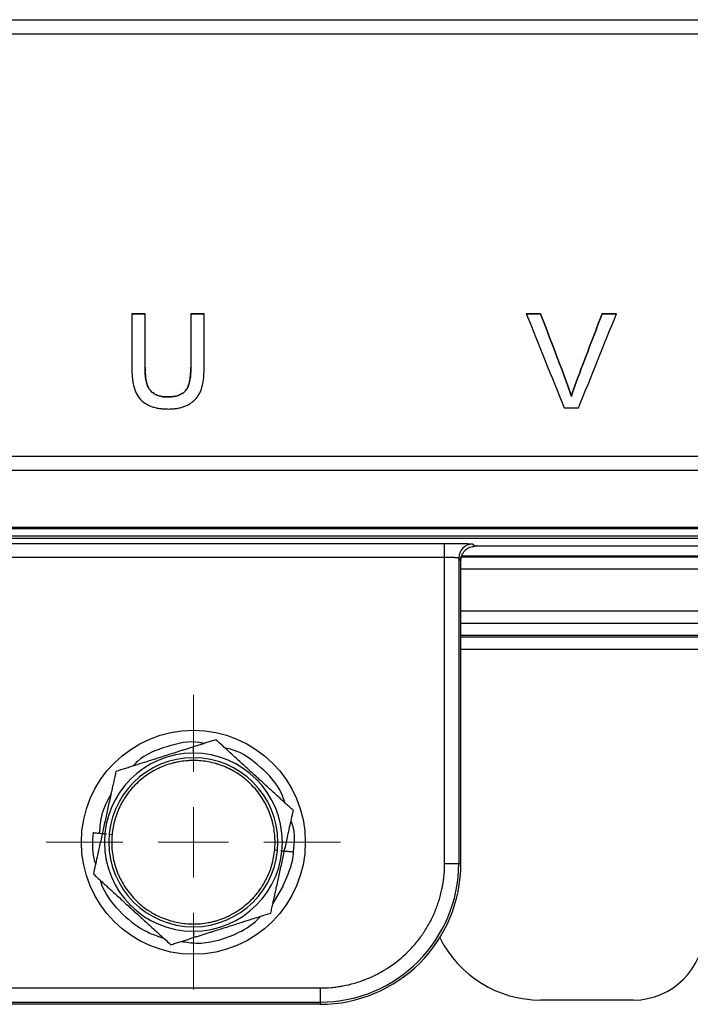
# Model space of a CAD drawing. Header units: millimetres. Extents: x -0.44 to 1.31, y -0.87 to 1.29.
# Tile 36 of 182: x 0.2614 to 0.3091, y -0.165 to -0.0951. Entities that reach past the tile are written whole.
import ezdxf

# ---------------------------------------------------------------- set-up
doc = ezdxf.new("R2010")
doc.units = ezdxf.units.MM

# ---------------------------------------------------------------- blocks, each defined once
blk = doc.blocks.new('SW_CENTERMARKSYMBOL_1')
at = {"color": 0, "linetype": 'Continuous', "lineweight": 18}
for p, q in [((0, 0.005), (0, 0.01045)), ((0, 0), (0, 0.0025)), ((-0.005, 0), (-0.01045, 0)), ((0, 0), (-0.0025, 0)), ((0, 0), (0, -0.0025)), ((0, 0), (0.0025, 0)), ((0.005, 0), (0.01045, 0)), ((0, -0.005), (0, -0.01045))]:
    blk.add_line(p, q, dxfattribs=at)

msp = doc.modelspace()

# ---------------------------------------------------------------- linework, layer by layer
at = {"color": 7, "linetype": 'Continuous', "lineweight": 25}
for p, q in [((0.08266239, -0.0951007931), (0.34689679, -0.0951007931)), ((0.08266239, -0.0951009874), (0.34689679, -0.0951009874)), ((0.08266239, -0.0961009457), (0.34689679, -0.0961009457)), ((0.2694120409, -0.1159727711), (0.2703526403, -0.1159727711)), ((0.2703526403, -0.1159729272), (0.2694120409, -0.1159729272)), ((0.2736019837, -0.1159727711), (0.2745425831, -0.1159727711)), ((0.2745425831, -0.1159729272), (0.2736019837, -0.1159729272)), ((0.2974201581, -0.1159729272), (0.2974201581, -0.1159727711)), ((0.2984395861, -0.1159729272), (0.2974201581, -0.1159729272)), ((0.2975145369, -0.1159727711), (0.2984395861, -0.1159727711)), ((0.2984395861, -0.1159729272), (0.2984395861, -0.1159727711)), ((0.302800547, -0.1159727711), (0.3037255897, -0.1159727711)), ((0.302800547, -0.1159727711), (0.302800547, -0.1159729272)), ((0.303819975, -0.1159729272), (0.302800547, -0.1159729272)), ((0.303819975, -0.1159729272), (0.303819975, -0.1159727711)), ((0.300253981, -0.1207532), (0.300253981, -0.1207530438)), ((0.3009821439, -0.1207532), (0.3009821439, -0.1207530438)), ((0.3006200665, -0.1218300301), (0.3006200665, -0.1218298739)), ((0.3001096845, -0.1226423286), (0.3011291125, -0.1226423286)), ((0.34689679, -0.126099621), (0.08266239, -0.126099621)), ((0.34689679, -0.1270995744), (0.08266239, -0.1270995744)), ((0.07666239, -0.1310991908), (0.35289679, -0.1310991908)), ((0.0895446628, -0.1312027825), (0.3400145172, -0.1312027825)), ((0.3426717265, -0.1319189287), (0.0868874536, -0.1319189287)), ((0.0871874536, -0.1318957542), (0.3423717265, -0.1318957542)), ((0.3399691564, -0.1317561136), (0.0895900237, -0.1317561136)), ((0.1379370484, -0.1322598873), (0.2916221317, -0.1322598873)), ((0.2916221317, -0.1332595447), (0.2916221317, -0.1322598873)), ((0.2936214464, -0.1323108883), (0.2937792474, -0.1324686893)), ((0.3501953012, -0.1324686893), (0.2937793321, -0.1324686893)), ((0.2916221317, -0.1332595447), (0.1379370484, -0.1332595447)), ((0.2916221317, -0.1549686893), (0.2916221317, -0.1332595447)), ((0.292621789, -0.1333105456), (0.292621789, -0.1549686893)), ((0.2927795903, -0.1334683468), (0.292621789, -0.1333105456)), ((0.2927046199, -0.1334491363), (0.2928420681, -0.1331213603)), ((0.3278596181, -0.1331686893), (0.2928222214, -0.1331686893)), ((0.29277959, -0.1549686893), (0.29277959, -0.1334686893)), ((0.29277959, -0.1340686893), (0.32937959, -0.1340686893)), ((0.3292018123, -0.1370686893), (0.29277959, -0.1370686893)), ((0.29277959, -0.1387686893), (0.3291963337, -0.1387686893)), ((0.29277959, -0.1397686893), (0.3283518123, -0.1397686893)), ((0.27377959, -0.147149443), (0.27377959, -0.1467018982)), ((0.2678071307, -0.1528944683), (0.2680062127, -0.152913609)), ((0.2797520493, -0.1540429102), (0.2795529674, -0.1540237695)), ((0.2916221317, -0.1549686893), (0.292621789, -0.1549686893)), ((0.292621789, -0.1549686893), (0.29277959, -0.1549686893)), ((0.2794213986, -0.1578455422), (0.280191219, -0.1565569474)), ((0.27377959, -0.1597879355), (0.27377959, -0.1602354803)), ((0.14677959, -0.1638112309), (0.28277959, -0.1638112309)), ((0.28277959, -0.1638112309), (0.28277959, -0.1648108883)), ((0.14677959, -0.1648108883), (0.28277959, -0.1648108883)), ((0.28277959, -0.1648108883), (0.28277959, -0.1649686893)), ((0.30502959, -0.1646686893), (0.2984363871, -0.1646686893)), ((0.28277959, -0.1649686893), (0.14677959, -0.1649686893))]:
    msp.add_line(p, q, dxfattribs=at)
at = {"color": 250, "linetype": 'Continuous', "lineweight": 25}
for p, q in [((0.2927828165, -0.1332186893), (0.32937959, -0.1332186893)), ((0.29277959, -0.1379186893), (0.3299710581, -0.1379186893)), ((0.3283518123, -0.1389186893), (0.29277959, -0.1389186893))]:
    msp.add_line(p, q, dxfattribs=at)
at = {"color": 7, "linetype": 'Continuous', "lineweight": 25}
msp.add_circle((0.27377959, -0.1534686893), 0.00795, dxfattribs=at)
for centre, radius, start, end in [((0.2936222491, -0.1333113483), 0.0010004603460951, 90.0459701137, 179.9540298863), ((0.27377959, -0.1534686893), 0.0063192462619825, 90, 270), ((0.27377959, -0.1534686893), 0.0063192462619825, 270, 90), ((0.27377959, -0.1534686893), 0.006, 90, 270), ((0.27377959, -0.1534686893), 0.006, 270, 90), ((0.28277959, -0.1549686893), 0.0098421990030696, 270, 0), ((0.28277959, -0.1549686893), 0.01, 270, 0), ((0.30502959, -0.1596686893), 0.005, 270, 0), ((0.2984363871, -0.1566686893), 0.008, 206.511369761, 270)]:
    msp.add_arc(centre, radius, start, end, dxfattribs=at)
for points in [[(0.2694120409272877, -0.1159729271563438), (0.2694120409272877, -0.1172524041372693), (0.2694120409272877, -0.1185314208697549), (0.2694120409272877, -0.1198099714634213)], [(0.2703526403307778, -0.1197658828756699), (0.2703526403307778, -0.1185020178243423), (0.2703526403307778, -0.1172376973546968), (0.2703526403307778, -0.1159729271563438)], [(0.2736019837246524, -0.1159729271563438), (0.2736019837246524, -0.1172376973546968), (0.2736019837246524, -0.1185020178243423), (0.2736019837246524, -0.1197658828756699)], [(0.2745425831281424, -0.1198099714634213), (0.2745425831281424, -0.1185314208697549), (0.2745425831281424, -0.1172524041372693), (0.2745425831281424, -0.1159729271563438)], [(0.2974201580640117, -0.1159729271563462), (0.2983166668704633, -0.1181974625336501), (0.2992131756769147, -0.1204206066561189), (0.3001096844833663, -0.1226423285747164)], [(0.2984395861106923, -0.1159727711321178), (0.2990443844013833, -0.1175669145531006), (0.2996491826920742, -0.1191603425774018), (0.3002539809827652, -0.1207530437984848)], [(0.3002539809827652, -0.1207531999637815), (0.2996491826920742, -0.1191604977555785), (0.2990443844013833, -0.1175670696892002), (0.2984395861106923, -0.1159729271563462)], [(0.3009821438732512, -0.1207530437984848), (0.3015882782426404, -0.1191603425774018), (0.3021944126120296, -0.1175669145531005), (0.3028005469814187, -0.1159727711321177)], [(0.3028005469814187, -0.1159729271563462), (0.3021944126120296, -0.1175670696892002), (0.3015882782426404, -0.1191604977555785), (0.3009821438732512, -0.1207531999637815)], [(0.3011291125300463, -0.1226423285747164), (0.3020260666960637, -0.1204206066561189), (0.3029230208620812, -0.11819746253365), (0.3038199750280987, -0.1159729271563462)]]:
    msp.add_open_spline(points, degree=3, dxfattribs=at)
for points, knots in [([(0.2694120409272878, -0.1198099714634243), (0.2694137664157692, -0.119914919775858), (0.2694170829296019, -0.1201166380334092), (0.2694347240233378, -0.1204066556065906), (0.269461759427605, -0.1206718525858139), (0.2695181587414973, -0.121036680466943), (0.2696376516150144, -0.121477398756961), (0.2699163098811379, -0.121966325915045), (0.2703330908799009, -0.122341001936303), (0.2707632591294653, -0.122544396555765), (0.2711353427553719, -0.1226463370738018), (0.2714078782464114, -0.1226941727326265), (0.271697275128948, -0.1227207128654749), (0.2718883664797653, -0.1227253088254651), (0.2719933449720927, -0.1227278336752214)], [0, 0, 0, 0, 0.0707002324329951, 0.1358909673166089, 0.1956701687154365, 0.250164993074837, 0.3844690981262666, 0.5004792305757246, 0.621878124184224, 0.7501444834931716, 0.8097708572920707, 0.8748275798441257, 0.9312349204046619, 1, 1, 1, 1]), ([(0.2703526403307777, -0.11976572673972), (0.2703540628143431, -0.1198616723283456), (0.2703567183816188, -0.1200407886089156), (0.2703689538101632, -0.1202901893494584), (0.2703942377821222, -0.1205807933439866), (0.2704499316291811, -0.1208981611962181), (0.270589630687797, -0.1212506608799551), (0.2708277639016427, -0.1215380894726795), (0.2711007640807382, -0.12170917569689), (0.2713435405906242, -0.1217981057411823), (0.2715235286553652, -0.1218419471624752), (0.2717181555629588, -0.1218655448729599), (0.271846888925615, -0.1218700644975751), (0.2719198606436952, -0.1218726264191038)], [0, 0, 0, 0, 0.0958760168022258, 0.1789864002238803, 0.2494249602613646, 0.3873215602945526, 0.4994102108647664, 0.6232623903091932, 0.7493429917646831, 0.8097671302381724, 0.8748955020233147, 0.9290852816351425, 1, 1, 1, 1]), ([(0.2719198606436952, -0.1218727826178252), (0.2718471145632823, -0.1218702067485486), (0.2717183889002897, -0.1218656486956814), (0.2715241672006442, -0.1218422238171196), (0.2713439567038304, -0.1217983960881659), (0.2711015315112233, -0.1217097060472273), (0.27082817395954, -0.1215384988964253), (0.2705900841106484, -0.121251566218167), (0.2704499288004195, -0.1208987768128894), (0.2703876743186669, -0.1205422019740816), (0.2703592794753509, -0.1201550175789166), (0.2703550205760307, -0.1199053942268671), (0.2703526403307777, -0.1197658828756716)], [0, 0, 0, 0, 0.0707003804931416, 0.1251057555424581, 0.1898269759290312, 0.2506610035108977, 0.3763321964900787, 0.5005930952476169, 0.6122554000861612, 0.7505851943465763, 0.8606052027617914, 1, 1, 1, 1]), ([(0.2719198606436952, -0.1218726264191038), (0.2719957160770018, -0.1218707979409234), (0.2721294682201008, -0.1218675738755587), (0.2723318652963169, -0.1218503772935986), (0.2725205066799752, -0.1218166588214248), (0.27278155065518, -0.1217444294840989), (0.2730825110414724, -0.1215956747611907), (0.2733112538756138, -0.1213350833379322), (0.2734303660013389, -0.1210728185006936), (0.2735049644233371, -0.1208231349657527), (0.2735597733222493, -0.1205290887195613), (0.2735924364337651, -0.1201716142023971), (0.2735985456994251, -0.1199118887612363), (0.2736019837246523, -0.11976572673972)], [0, 0, 0, 0, 0.071058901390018, 0.1252946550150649, 0.1901376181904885, 0.2503167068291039, 0.379474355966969, 0.499781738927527, 0.5717019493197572, 0.6546108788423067, 0.7497687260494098, 0.8591808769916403, 1, 1, 1, 1]), ([(0.2736019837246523, -0.1197658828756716), (0.2735998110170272, -0.1198667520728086), (0.2735957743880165, -0.1200541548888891), (0.2735800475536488, -0.1203135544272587), (0.2735474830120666, -0.1206136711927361), (0.2734805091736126, -0.1209396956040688), (0.2733540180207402, -0.1212626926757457), (0.2731778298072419, -0.1214938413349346), (0.2729650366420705, -0.1216554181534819), (0.2727402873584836, -0.121755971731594), (0.2725208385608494, -0.1218167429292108), (0.2723324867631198, -0.1218504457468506), (0.2721296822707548, -0.1218677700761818), (0.2719959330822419, -0.1218709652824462), (0.2719198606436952, -0.1218727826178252)], [0, 0, 0, 0, 0.0971305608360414, 0.1804568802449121, 0.250110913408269, 0.387600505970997, 0.499748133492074, 0.5797463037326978, 0.6614638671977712, 0.7498245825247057, 0.8095897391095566, 0.8747760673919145, 0.9287764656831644, 1, 1, 1, 1]), ([(0.2719933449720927, -0.1227278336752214), (0.2720635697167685, -0.1227264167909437), (0.2721967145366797, -0.1227237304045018), (0.2723852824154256, -0.1227114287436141), (0.272599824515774, -0.1226870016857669), (0.272840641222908, -0.1226406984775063), (0.2731123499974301, -0.1225619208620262), (0.2733700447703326, -0.1224504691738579), (0.2736116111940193, -0.1223028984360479), (0.2738317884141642, -0.1221265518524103), (0.2740246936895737, -0.1219253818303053), (0.2741852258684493, -0.1216968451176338), (0.2743495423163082, -0.1213627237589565), (0.2744660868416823, -0.1209110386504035), (0.2745341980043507, -0.1203620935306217), (0.2745397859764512, -0.1199941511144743), (0.2745425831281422, -0.1198099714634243)], [0, 0, 0, 0, 0.0463821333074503, 0.0879396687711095, 0.1247548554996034, 0.1889761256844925, 0.2497917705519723, 0.3116571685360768, 0.3746254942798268, 0.4376357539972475, 0.499585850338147, 0.5608488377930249, 0.6249253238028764, 0.7502216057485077, 0.8749693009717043, 1, 1, 1, 1]), ([(0.3002539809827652, -0.1207530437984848), (0.3003207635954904, -0.1209306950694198), (0.3004543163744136, -0.1212859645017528), (0.300564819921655, -0.1216485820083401), (0.3006200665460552, -0.1218298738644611)], [0, 0, 0, 0, 0.5000465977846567, 1, 1, 1, 1]), ([(0.3006200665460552, -0.1218300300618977), (0.300564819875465, -0.1216487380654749), (0.3004543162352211, -0.1212861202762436), (0.3003207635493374, -0.1209308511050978), (0.3002539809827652, -0.1207531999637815)], [0, 0, 0, 0, 0.4999533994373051, 1, 1, 1, 1]), ([(0.3006200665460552, -0.1218298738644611), (0.3006746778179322, -0.1216485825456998), (0.3007838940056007, -0.1212860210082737), (0.3009160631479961, -0.1209306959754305), (0.3009821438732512, -0.1207530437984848)], [0, 0, 0, 0, 0.5000290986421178, 1, 1, 1, 1]), ([(0.3009821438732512, -0.1207531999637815), (0.3009160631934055, -0.1209308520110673), (0.3007838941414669, -0.1212861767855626), (0.3006746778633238, -0.1216487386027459), (0.3006200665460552, -0.1218300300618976)], [0, 0, 0, 0, 0.4999708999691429, 1, 1, 1, 1]), ([(0.291622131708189, -0.1322598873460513), (0.2917472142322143, -0.1322598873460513), (0.2919317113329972, -0.1322603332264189), (0.2921414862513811, -0.1322616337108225), (0.2922302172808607, -0.1322623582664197), (0.2922891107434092, -0.1322628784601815), (0.2923160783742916, -0.1322631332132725), (0.2925998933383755, -0.132266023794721), (0.2928237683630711, -0.132269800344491), (0.2931146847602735, -0.1322772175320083), (0.2932434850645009, -0.1322812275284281), (0.2933646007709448, -0.1322864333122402), (0.2934102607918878, -0.1322887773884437), (0.2934393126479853, -0.1322903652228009), (0.2934541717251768, -0.1322912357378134), (0.2935631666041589, -0.1322980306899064), (0.293614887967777, -0.1323043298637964), (0.2936214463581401, -0.1323108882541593)], [0, 0, 0, 0, 0.1249999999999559, 0.1874999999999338, 0.2187499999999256, 0.2187499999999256, 0.2499999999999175, 0.2499999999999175, 0.4999999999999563, 0.4999999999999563, 0.6249999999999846, 0.6874999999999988, 0.7187499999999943, 0.7187499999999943, 0.74999999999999, 0.74999999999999, 1, 1, 1, 1]), ([(0.2927795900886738, -0.1334686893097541), (0.2927799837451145, -0.1334479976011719), (0.292781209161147, -0.1333835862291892), (0.2927985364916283, -0.1332531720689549), (0.2928502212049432, -0.1330810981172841), (0.292944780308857, -0.132906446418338), (0.2930697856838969, -0.1327555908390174), (0.2932188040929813, -0.1326328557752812), (0.2933915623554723, -0.1325404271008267), (0.2935809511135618, -0.1324801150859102), (0.2937129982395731, -0.1324725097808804), (0.2937793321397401, -0.1324686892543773)], [0, 0, 0, 0, 0.0395829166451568, 0.1232179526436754, 0.2508054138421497, 0.3810413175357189, 0.5003704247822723, 0.6235097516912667, 0.7478244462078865, 0.873319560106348, 1, 1, 1, 1]), ([(0.2926217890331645, -0.1333105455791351), (0.2926200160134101, -0.1333088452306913), (0.2926165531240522, -0.1333055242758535), (0.2926001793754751, -0.1333007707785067), (0.2925773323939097, -0.1332963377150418), (0.2925485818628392, -0.1332922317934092), (0.292515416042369, -0.1332884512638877), (0.2924789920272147, -0.1332849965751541), (0.2924404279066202, -0.1332818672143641), (0.2924007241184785, -0.1332790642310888), (0.2923607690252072, -0.1332765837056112), (0.2922869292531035, -0.1332725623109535), (0.2921680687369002, -0.1332676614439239), (0.2919931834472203, -0.1332630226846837), (0.2918092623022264, -0.1332601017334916), (0.2916839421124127, -0.1332597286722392), (0.291622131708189, -0.1332595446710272)], [0, 0, 0, 0, 0.0634458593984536, 0.1239162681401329, 0.1814109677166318, 0.2359297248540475, 0.2874723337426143, 0.3360386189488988, 0.3816284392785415, 0.4242416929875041, 0.4638783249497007, 0.5005383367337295, 0.6303682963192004, 0.7568823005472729, 0.8800895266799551, 1, 1, 1, 1]), ([(0.2927196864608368, -0.1334522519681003), (0.2927288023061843, -0.1334533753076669), (0.2927717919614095, -0.1334586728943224), (0.2927761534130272, -0.1334642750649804), (0.292779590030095, -0.1334686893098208)], [0, 0, 0, 0, 0.212047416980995, 1, 1, 1, 1]), ([(0.273779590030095, -0.1467018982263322), (0.2736861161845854, -0.1467315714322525), (0.2735006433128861, -0.1467904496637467), (0.2732216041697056, -0.1468790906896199), (0.2729441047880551, -0.1469671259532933), (0.272666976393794, -0.1470549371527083), (0.2722490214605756, -0.1471873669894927), (0.2716870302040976, -0.1473662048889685), (0.270988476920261, -0.1475871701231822), (0.2702948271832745, -0.1478076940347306), (0.2696166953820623, -0.1480224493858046), (0.2689410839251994, -0.1482369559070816), (0.2685033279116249, -0.1483757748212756), (0.2682796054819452, -0.1484467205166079)], [0, 0, 0, 0, 0.0512472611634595, 0.1016859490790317, 0.1515353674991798, 0.2010275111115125, 0.2504047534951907, 0.3749110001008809, 0.4997734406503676, 0.6223616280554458, 0.7484100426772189, 0.8714208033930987, 1, 1, 1, 1]), ([(0.2745270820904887, -0.1464647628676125), (0.2744266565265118, -0.1464408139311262), (0.2735627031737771, -0.1462347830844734), (0.2718837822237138, -0.1466414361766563), (0.2702229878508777, -0.1472586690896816), (0.2695944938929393, -0.1479496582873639), (0.2694923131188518, -0.1480619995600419)], [0, 0, 0, 0, 0.0566974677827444, 0.4877639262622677, 0.9167204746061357, 1, 1, 1, 1]), ([(0.2753787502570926, -0.1461945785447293), (0.275269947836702, -0.146229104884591), (0.2750549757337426, -0.1462973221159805), (0.274731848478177, -0.1463998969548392), (0.2744125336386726, -0.1465012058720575), (0.2740961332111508, -0.1466015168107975), (0.2738845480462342, -0.1466686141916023), (0.273779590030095, -0.1467018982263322)], [0, 0, 0, 0, 0.2088498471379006, 0.4126460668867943, 0.6119819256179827, 0.8075214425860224, 0.9999999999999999, 0.9999999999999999, 0.9999999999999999, 0.9999999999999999]), ([(0.2808787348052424, -0.1512165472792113), (0.2807872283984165, -0.1511330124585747), (0.2806066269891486, -0.1509681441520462), (0.2803350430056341, -0.1507202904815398), (0.2800670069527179, -0.1504755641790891), (0.2798013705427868, -0.1502329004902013), (0.2795087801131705, -0.1499656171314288), (0.2791883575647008, -0.1496731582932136), (0.2787193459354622, -0.1492447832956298), (0.278128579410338, -0.148705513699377), (0.2775388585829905, -0.1481667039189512), (0.277074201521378, -0.1477426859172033), (0.2766945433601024, -0.1473959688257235), (0.2762803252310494, -0.1470180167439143), (0.2758294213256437, -0.1466062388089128), (0.275531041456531, -0.1463336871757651), (0.2753787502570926, -0.1461945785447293)], [0, 0, 0, 0, 0.0523592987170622, 0.1033388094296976, 0.1531174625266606, 0.2018971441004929, 0.2499027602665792, 0.3128943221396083, 0.3748634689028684, 0.5005606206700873, 0.6246574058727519, 0.6862440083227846, 0.7487618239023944, 0.8296010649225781, 0.9130294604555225, 1, 1, 1, 1]), ([(0.2802715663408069, -0.1506621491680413), (0.2802010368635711, -0.1504385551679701), (0.2798909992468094, -0.1494556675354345), (0.2785919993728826, -0.1481093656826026), (0.2771504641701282, -0.1470083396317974), (0.2762040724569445, -0.1468276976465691), (0.2760372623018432, -0.1467958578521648)], [0, 0, 0, 0, 0.1174890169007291, 0.5164651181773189, 0.914772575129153, 1, 1, 1, 1]), ([(0.279552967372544, -0.1540237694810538), (0.2795699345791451, -0.1538472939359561), (0.2795832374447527, -0.1535824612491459), (0.2795774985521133, -0.1532732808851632), (0.2795704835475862, -0.153140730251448), (0.2795647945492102, -0.1530523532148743), (0.2795616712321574, -0.1530107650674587), (0.2795412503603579, -0.1527767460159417), (0.2795032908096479, -0.1524982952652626), (0.279435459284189, -0.1521775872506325), (0.2794013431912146, -0.1520410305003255), (0.279377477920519, -0.1519501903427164), (0.2793655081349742, -0.1519066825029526), (0.2792976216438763, -0.1516715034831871), (0.2792023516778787, -0.1513946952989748), (0.2790863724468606, -0.1511259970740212), (0.279004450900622, -0.150948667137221), (0.2789620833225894, -0.1508626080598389), (0.2787297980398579, -0.1504197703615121), (0.2785089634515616, -0.1500874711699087), (0.2781272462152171, -0.1496244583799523), (0.2779254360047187, -0.1494038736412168), (0.2777071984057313, -0.149199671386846), (0.2775580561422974, -0.1490671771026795), (0.2774798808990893, -0.1490013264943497), (0.2772505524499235, -0.148817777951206), (0.2770130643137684, -0.1486466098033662), (0.2767217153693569, -0.1484685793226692), (0.2765937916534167, -0.148396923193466), (0.2765078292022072, -0.1483501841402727), (0.276462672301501, -0.148326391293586), (0.2762535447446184, -0.148219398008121), (0.2759974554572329, -0.1481036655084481), (0.2756896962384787, -0.1479907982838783), (0.2755335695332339, -0.1479399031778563), (0.275466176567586, -0.1479192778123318), (0.2754211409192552, -0.1479057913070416), (0.2753972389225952, -0.1478987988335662), (0.2750352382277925, -0.147795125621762), (0.2746874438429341, -0.1477292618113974), (0.2741582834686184, -0.1476783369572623), (0.2738935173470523, -0.1476650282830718), (0.2735842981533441, -0.1476707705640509), (0.2734517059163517, -0.1476777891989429), (0.2733632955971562, -0.1476834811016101), (0.2733216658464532, -0.1476866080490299), (0.2730876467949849, -0.147707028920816), (0.2728091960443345, -0.1477449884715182), (0.2724884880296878, -0.1478128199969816), (0.2723519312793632, -0.1478469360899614), (0.2722610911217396, -0.1478708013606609), (0.2722175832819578, -0.147882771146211), (0.2719824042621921, -0.147950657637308), (0.2717055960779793, -0.1480459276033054), (0.2714368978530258, -0.1481619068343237), (0.2712595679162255, -0.1482438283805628), (0.2711735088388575, -0.1482861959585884), (0.2707306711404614, -0.1485184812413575), (0.2703983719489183, -0.1487393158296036), (0.2699353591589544, -0.1491210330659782), (0.2697147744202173, -0.1493228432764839), (0.2695105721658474, -0.1495410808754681), (0.2693780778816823, -0.1496902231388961), (0.2693122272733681, -0.1497683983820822), (0.2691286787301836, -0.149997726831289), (0.2689575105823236, -0.1502352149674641), (0.2687794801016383, -0.1505265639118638), (0.2687078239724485, -0.1506544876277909), (0.2686610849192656, -0.1507404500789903), (0.2686372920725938, -0.1507856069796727), (0.268530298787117, -0.1509947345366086), (0.2684145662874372, -0.1512508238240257), (0.2683016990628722, -0.1515585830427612), (0.2682508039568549, -0.151714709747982), (0.268230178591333, -0.1517821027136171), (0.2682166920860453, -0.1518271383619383), (0.2682097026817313, -0.1518510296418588), (0.2681059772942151, -0.1522132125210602), (0.2680401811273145, -0.1525603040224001), (0.268006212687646, -0.1529136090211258)], [0, 0, 0, 0, 0.0312499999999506, 0.0468749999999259, 0.0546874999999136, 0.0546874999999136, 0.0624999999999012, 0.0624999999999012, 0.0937499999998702, 0.1093749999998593, 0.1171874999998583, 0.1171874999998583, 0.1249999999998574, 0.1249999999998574, 0.156249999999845, 0.1718749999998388, 0.1718749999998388, 0.1874999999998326, 0.1874999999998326, 0.2499999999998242, 0.2499999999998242, 0.281249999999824, 0.296874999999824, 0.296874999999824, 0.3124999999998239, 0.3124999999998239, 0.3437499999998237, 0.3593749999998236, 0.3671874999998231, 0.3671874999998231, 0.3749999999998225, 0.3749999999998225, 0.4062499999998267, 0.4218749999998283, 0.4296874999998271, 0.433593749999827, 0.433593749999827, 0.4374999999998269, 0.4374999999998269, 0.499999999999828, 0.499999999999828, 0.5312499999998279, 0.5468749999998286, 0.5546874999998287, 0.5546874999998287, 0.5624999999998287, 0.5624999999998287, 0.5937499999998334, 0.6093749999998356, 0.6171874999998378, 0.6171874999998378, 0.62499999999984, 0.62499999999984, 0.6562499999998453, 0.6718749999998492, 0.6718749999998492, 0.687499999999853, 0.687499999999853, 0.7499999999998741, 0.7499999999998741, 0.7812499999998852, 0.7968749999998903, 0.7968749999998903, 0.8124999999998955, 0.8124999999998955, 0.8437499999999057, 0.8593749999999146, 0.8671874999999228, 0.8671874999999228, 0.8749999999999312, 0.8749999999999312, 0.9062499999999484, 0.9218749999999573, 0.9296874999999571, 0.9335937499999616, 0.9335937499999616, 0.9374999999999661, 0.9374999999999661, 1, 1, 1, 1]), ([(0.2682796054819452, -0.1484467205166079), (0.2682530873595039, -0.1485674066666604), (0.2682007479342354, -0.1488056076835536), (0.2681221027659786, -0.1491637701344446), (0.2680443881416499, -0.1495173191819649), (0.267967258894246, -0.1498677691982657), (0.2678823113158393, -0.1502537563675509), (0.2677895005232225, -0.1506763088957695), (0.2676531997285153, -0.1512959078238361), (0.2674806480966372, -0.152081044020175), (0.2673078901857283, -0.152866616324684), (0.2671715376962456, -0.1534872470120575), (0.2670608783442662, -0.1539901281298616), (0.2669410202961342, -0.1545363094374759), (0.2668107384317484, -0.1551286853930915), (0.2667244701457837, -0.1555207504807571), (0.2666804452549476, -0.1557208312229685)], [0, 0, 0, 0, 0.0522178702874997, 0.1030636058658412, 0.1527145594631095, 0.2013707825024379, 0.2492550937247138, 0.3120796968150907, 0.3738834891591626, 0.4996369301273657, 0.6254210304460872, 0.6873911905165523, 0.7503981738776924, 0.8307240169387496, 0.9136141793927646, 1, 1, 1, 1]), ([(0.2679332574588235, -0.1500221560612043), (0.2676796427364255, -0.1504943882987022), (0.2672074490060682, -0.1513736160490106), (0.2671345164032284, -0.1523668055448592), (0.2671007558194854, -0.1528265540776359)], [0, 0, 0, 0, 0.5370988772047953, 0.9999999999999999, 0.9999999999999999, 0.9999999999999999, 0.9999999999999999]), ([(0.2792795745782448, -0.1584906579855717), (0.2793060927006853, -0.1583699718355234), (0.2793584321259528, -0.1581317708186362), (0.2794370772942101, -0.1577736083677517), (0.2795147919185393, -0.1574200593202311), (0.2795919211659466, -0.1570696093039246), (0.279676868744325, -0.1566836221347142), (0.2797696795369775, -0.1562610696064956), (0.2799059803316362, -0.1556414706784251), (0.2800785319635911, -0.1548563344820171), (0.2802512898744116, -0.1540707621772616), (0.2803876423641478, -0.1534501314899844), (0.2804983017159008, -0.1529472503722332), (0.2806181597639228, -0.1524010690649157), (0.2807484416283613, -0.1518086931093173), (0.2808347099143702, -0.151416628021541), (0.2808787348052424, -0.1512165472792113)], [0, 0, 0, 0, 0.0522178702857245, 0.1030636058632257, 0.1527145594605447, 0.2013707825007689, 0.2492550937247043, 0.312079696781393, 0.3738834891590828, 0.4996369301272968, 0.6254210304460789, 0.6873911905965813, 0.7503981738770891, 0.8307240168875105, 0.913614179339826, 0.9999999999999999, 0.9999999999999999, 0.9999999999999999, 0.9999999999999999]), ([(0.2808994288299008, -0.1541532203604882), (0.2809576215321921, -0.1535000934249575), (0.2810257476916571, -0.152735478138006), (0.2807601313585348, -0.1520344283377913), (0.2807214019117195, -0.1519322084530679)], [0, 0, 0, 0, 0.8541902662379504, 1, 1, 1, 1]), ([(0.2666550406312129, -0.1527837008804), (0.266615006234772, -0.1534048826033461), (0.2665656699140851, -0.1541703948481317), (0.26679017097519, -0.1548929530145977), (0.2668324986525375, -0.1550291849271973)], [0, 0, 0, 0, 0.8114588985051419, 1, 1, 1, 1]), ([(0.2666550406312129, -0.1527837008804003), (0.2666550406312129, -0.1527837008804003), (0.2666964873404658, -0.1527876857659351), (0.2668360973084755, -0.1528011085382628), (0.2669324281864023, -0.1528103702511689), (0.2671341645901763, -0.1528297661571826), (0.2672390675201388, -0.1528398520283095), (0.2674327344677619, -0.1528584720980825), (0.2675218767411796, -0.1528670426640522), (0.2676006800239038, -0.1528746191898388)], [0, 0, 0, 0, 0.25, 0.25, 0.5, 0.5, 0.75, 0.75, 1, 1, 1, 1]), ([(0.268006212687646, -0.1529136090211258), (0.2679892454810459, -0.1530900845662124), (0.2679759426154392, -0.1533549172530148), (0.267981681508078, -0.1536640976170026), (0.2679886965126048, -0.1537966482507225), (0.2679943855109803, -0.1538850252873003), (0.2679975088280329, -0.1539266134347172), (0.2680179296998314, -0.1541606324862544), (0.268055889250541, -0.1544390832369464), (0.2681237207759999, -0.1547597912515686), (0.2681578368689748, -0.1548963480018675), (0.2681817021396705, -0.1549871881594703), (0.2681936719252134, -0.1550306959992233), (0.2682615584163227, -0.1552658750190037), (0.2683568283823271, -0.1555426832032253), (0.2684728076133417, -0.1558113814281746), (0.2685547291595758, -0.1559887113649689), (0.2685970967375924, -0.1560747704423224), (0.268829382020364, -0.1565176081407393), (0.2690502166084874, -0.1568499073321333), (0.2694319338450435, -0.1573129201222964), (0.2696337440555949, -0.1575335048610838), (0.269851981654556, -0.1577377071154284), (0.2700011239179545, -0.1578702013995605), (0.270079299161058, -0.157936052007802), (0.2703086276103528, -0.1581196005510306), (0.2705461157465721, -0.1582907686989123), (0.2708374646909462, -0.1584687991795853), (0.270965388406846, -0.1585404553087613), (0.2710513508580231, -0.1585871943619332), (0.2710965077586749, -0.1586109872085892), (0.2713056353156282, -0.1587179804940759), (0.2715617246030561, -0.1588337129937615), (0.2718694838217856, -0.1589465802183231), (0.2720256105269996, -0.1589974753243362), (0.2720930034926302, -0.1590181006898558), (0.2721380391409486, -0.1590315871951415), (0.2721619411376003, -0.159038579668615), (0.2725239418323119, -0.1591422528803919), (0.272871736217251, -0.159208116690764), (0.273400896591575, -0.1592590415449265), (0.2736656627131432, -0.1592723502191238), (0.2739748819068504, -0.1592666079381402), (0.2741074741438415, -0.1592595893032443), (0.274195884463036, -0.1592538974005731), (0.274237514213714, -0.1592507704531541), (0.2744715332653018, -0.1592303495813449), (0.2747499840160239, -0.1591923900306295), (0.2750706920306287, -0.1591245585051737), (0.2752072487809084, -0.1590904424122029), (0.2752980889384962, -0.15906657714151), (0.2753415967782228, -0.1590546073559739), (0.2755767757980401, -0.1589867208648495), (0.2758535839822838, -0.1588914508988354), (0.2761222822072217, -0.1587754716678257), (0.2762996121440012, -0.1586935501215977), (0.2763856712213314, -0.1586511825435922), (0.2768285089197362, -0.1584188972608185), (0.2771608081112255, -0.1581980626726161), (0.2776238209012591, -0.1578163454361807), (0.2778444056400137, -0.1576145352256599), (0.2780486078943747, -0.157396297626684), (0.2781811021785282, -0.1572471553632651), (0.2782469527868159, -0.1571689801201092), (0.2784305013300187, -0.1569396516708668), (0.2786016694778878, -0.1567021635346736), (0.2787796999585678, -0.1564108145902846), (0.278851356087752, -0.1562828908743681), (0.2788980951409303, -0.1561969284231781), (0.2789218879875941, -0.1561517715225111), (0.2790288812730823, -0.1559426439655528), (0.2791446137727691, -0.1556865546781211), (0.2792574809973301, -0.1553787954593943), (0.2793083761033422, -0.1552226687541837), (0.2793290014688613, -0.1551552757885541), (0.279342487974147, -0.1551102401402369), (0.2793494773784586, -0.1550863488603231), (0.2794532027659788, -0.1547241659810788), (0.2795189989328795, -0.1543770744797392), (0.279552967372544, -0.1540237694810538)], [0, 0, 0, 0, 0.0312500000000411, 0.0468750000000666, 0.0546875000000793, 0.0546875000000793, 0.062500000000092, 0.062500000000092, 0.0937500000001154, 0.1093750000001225, 0.1171875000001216, 0.1171875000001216, 0.1250000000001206, 0.1250000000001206, 0.156250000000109, 0.1718750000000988, 0.1718750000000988, 0.1875000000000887, 0.1875000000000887, 0.2500000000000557, 0.2500000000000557, 0.2812500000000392, 0.296875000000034, 0.296875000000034, 0.3125000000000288, 0.3125000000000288, 0.3437500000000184, 0.3593750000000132, 0.3671875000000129, 0.3671875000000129, 0.3750000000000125, 0.3750000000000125, 0.4062500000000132, 0.4218750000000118, 0.4296875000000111, 0.4335937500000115, 0.4335937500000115, 0.437500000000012, 0.437500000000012, 0.5000000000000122, 0.5000000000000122, 0.5312500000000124, 0.5468750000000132, 0.5546875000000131, 0.5546875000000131, 0.5625000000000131, 0.5625000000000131, 0.5937500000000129, 0.6093750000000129, 0.6171875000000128, 0.6171875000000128, 0.6250000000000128, 0.6250000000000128, 0.656250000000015, 0.6718750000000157, 0.6718750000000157, 0.6875000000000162, 0.6875000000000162, 0.7500000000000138, 0.7500000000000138, 0.7812500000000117, 0.7968750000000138, 0.7968750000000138, 0.8125000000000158, 0.8125000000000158, 0.8437500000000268, 0.8593750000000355, 0.8671875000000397, 0.8671875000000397, 0.8750000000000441, 0.8750000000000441, 0.9062500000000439, 0.9218750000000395, 0.9296875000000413, 0.9335937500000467, 0.9335937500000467, 0.9375000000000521, 0.9375000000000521, 1, 1, 1, 1]), ([(0.2799584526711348, -0.1540627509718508), (0.280041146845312, -0.1540707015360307), (0.280135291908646, -0.1540797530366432), (0.2803399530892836, -0.1540994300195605), (0.2804509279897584, -0.1541100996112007), (0.280660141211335, -0.1541302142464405), (0.2807575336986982, -0.1541395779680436), (0.2808864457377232, -0.1541519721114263), (0.2809156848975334, -0.1541547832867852), (0.2808994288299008, -0.1541532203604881)], [0, 0, 0, 0, 0.25, 0.25, 0.5, 0.5, 0.75, 0.75, 1, 1, 1, 1]), ([(0.2801506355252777, -0.1565418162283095), (0.2804183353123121, -0.155965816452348), (0.280775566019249, -0.1551971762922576), (0.2808746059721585, -0.1543624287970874), (0.2808994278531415, -0.1541532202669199)], [0, 0, 0, 0, 0.7493750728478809, 1, 1, 1, 1]), ([(0.282779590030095, -0.1638112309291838), (0.2830499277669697, -0.1638112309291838), (0.2834538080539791, -0.1637927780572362), (0.2839221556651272, -0.1637389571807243), (0.2841556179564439, -0.1637039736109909), (0.2842555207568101, -0.1636872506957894), (0.2843220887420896, -0.1636757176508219), (0.2843533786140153, -0.1636701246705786), (0.2846704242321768, -0.1636114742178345), (0.2850875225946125, -0.1635132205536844), (0.2855642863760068, -0.1633634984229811), (0.285800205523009, -0.1632798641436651), (0.2859007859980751, -0.1632421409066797), (0.28596772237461, -0.1632165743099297), (0.2859997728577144, -0.163204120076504), (0.2863121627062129, -0.1630804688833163), (0.2867184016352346, -0.1628954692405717), (0.2871743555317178, -0.1626444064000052), (0.2873659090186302, -0.162529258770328), (0.2874927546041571, -0.1624508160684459), (0.287554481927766, -0.1624115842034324), (0.2881289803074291, -0.1620360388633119), (0.2886007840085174, -0.1616526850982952), (0.289247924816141, -0.1610056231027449), (0.2895532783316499, -0.1606671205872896), (0.2898776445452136, -0.1602460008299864), (0.2900098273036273, -0.1600599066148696), (0.2900964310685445, -0.1599345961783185), (0.2901398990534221, -0.1598699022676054), (0.290344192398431, -0.1595574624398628), (0.290569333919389, -0.1591720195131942), (0.2907969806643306, -0.158703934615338), (0.2909020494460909, -0.1584652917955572), (0.2909452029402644, -0.1583620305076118), (0.2909735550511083, -0.158292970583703), (0.2909880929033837, -0.1582568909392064), (0.2911067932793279, -0.157957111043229), (0.2912450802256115, -0.1575515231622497), (0.2913714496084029, -0.1570680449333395), (0.2914258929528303, -0.1568237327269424), (0.2914473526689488, -0.1567184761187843), (0.2914612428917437, -0.1566481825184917), (0.2914683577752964, -0.1566109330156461), (0.2915729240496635, -0.1560460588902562), (0.291622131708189, -0.1555097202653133), (0.291622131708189, -0.1549686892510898)], [0, 0, 0, 0, 0.0625000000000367, 0.0937500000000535, 0.1093750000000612, 0.117187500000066, 0.117187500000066, 0.1250000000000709, 0.1250000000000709, 0.187500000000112, 0.2187500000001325, 0.2343750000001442, 0.24218750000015, 0.24218750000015, 0.2500000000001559, 0.2500000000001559, 0.3125000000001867, 0.3437500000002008, 0.3593750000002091, 0.3593750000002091, 0.3750000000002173, 0.3750000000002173, 0.5000000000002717, 0.5000000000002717, 0.5625000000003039, 0.5937500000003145, 0.60937500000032, 0.60937500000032, 0.6250000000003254, 0.6250000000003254, 0.6875000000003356, 0.7187500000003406, 0.7343750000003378, 0.7421875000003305, 0.7421875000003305, 0.7500000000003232, 0.7500000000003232, 0.8125000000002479, 0.8437500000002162, 0.8593750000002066, 0.8671875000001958, 0.8671875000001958, 0.8750000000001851, 0.8750000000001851, 1, 1, 1, 1]), ([(0.2666804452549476, -0.1557208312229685), (0.2667719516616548, -0.1558043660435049), (0.2669525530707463, -0.1559692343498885), (0.2672241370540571, -0.1562170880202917), (0.2674921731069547, -0.1564618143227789), (0.2677578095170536, -0.1567044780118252), (0.2680503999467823, -0.1569717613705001), (0.2683708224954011, -0.1572642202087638), (0.2688398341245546, -0.1576925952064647), (0.2694306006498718, -0.1582318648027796), (0.2700203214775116, -0.1587706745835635), (0.2704849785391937, -0.1591946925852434), (0.2708646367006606, -0.1595414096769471), (0.2712788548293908, -0.1599193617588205), (0.2717297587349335, -0.1603311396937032), (0.2720281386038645, -0.1606036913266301), (0.2721804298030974, -0.1607427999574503)], [0, 0, 0, 0, 0.0523592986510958, 0.1033388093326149, 0.1531174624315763, 0.2018971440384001, 0.2499027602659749, 0.3128943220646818, 0.3748634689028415, 0.5005606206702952, 0.6246574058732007, 0.6862440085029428, 0.7487618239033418, 0.829601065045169, 0.9130294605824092, 1, 1, 1, 1]), ([(0.2671536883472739, -0.1561529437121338), (0.2671604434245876, -0.1561768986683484), (0.2674229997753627, -0.1571079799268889), (0.268538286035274, -0.1584925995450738), (0.2701933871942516, -0.1597838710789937), (0.271275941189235, -0.1601449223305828), (0.2716693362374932, -0.1602761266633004)], [0, 0, 0, 0, 0.0118376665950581, 0.4601064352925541, 0.8038052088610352, 1, 1, 1, 1]), ([(0.273779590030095, -0.1602354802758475), (0.2738730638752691, -0.1602058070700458), (0.2740585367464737, -0.1601469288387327), (0.2743375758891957, -0.1600582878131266), (0.2746150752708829, -0.1599702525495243), (0.2748922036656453, -0.1598824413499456), (0.275310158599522, -0.1597500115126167), (0.27587214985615, -0.1595711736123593), (0.2765707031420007, -0.1593502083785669), (0.2772643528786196, -0.1591296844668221), (0.2779424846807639, -0.1589149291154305), (0.2786180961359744, -0.1587004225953), (0.2790558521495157, -0.1585616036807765), (0.2792795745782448, -0.1584906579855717)], [0, 0, 0, 0, 0.0512472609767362, 0.1016859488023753, 0.1515353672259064, 0.2010275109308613, 0.2504047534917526, 0.3749110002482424, 0.4997734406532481, 0.6223616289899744, 0.7484100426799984, 0.8714208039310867, 1, 1, 1, 1]), ([(0.2729312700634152, -0.1605046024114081), (0.2732848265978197, -0.1605587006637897), (0.2745374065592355, -0.1607503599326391), (0.2763365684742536, -0.1602335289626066), (0.2778517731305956, -0.1594497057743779), (0.2783985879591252, -0.1588880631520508), (0.2785647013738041, -0.1587174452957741)], [0, 0, 0, 0, 0.1743091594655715, 0.617542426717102, 0.8838156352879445, 1, 1, 1, 1]), ([(0.2721804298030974, -0.1607427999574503), (0.2722892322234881, -0.1607082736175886), (0.2725042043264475, -0.160640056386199), (0.2728273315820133, -0.1605374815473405), (0.2731466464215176, -0.1604361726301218), (0.2734630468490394, -0.1603358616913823), (0.2736746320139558, -0.1602687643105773), (0.273779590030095, -0.1602354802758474)], [0, 0, 0, 0, 0.2088498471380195, 0.4126460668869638, 0.6119819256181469, 0.8075214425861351, 1, 1, 1, 1])]:
    msp.add_open_spline(points, degree=3, knots=knots, dxfattribs=at)

# ---------------------------------------------------------------- block references
at = {"color": 8, "linetype": 'Continuous', "lineweight": 0}
msp.add_blockref('SW_CENTERMARKSYMBOL_1', (0.27377959, -0.1534686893), dxfattribs=at)

doc.saveas('drawing.dxf')
